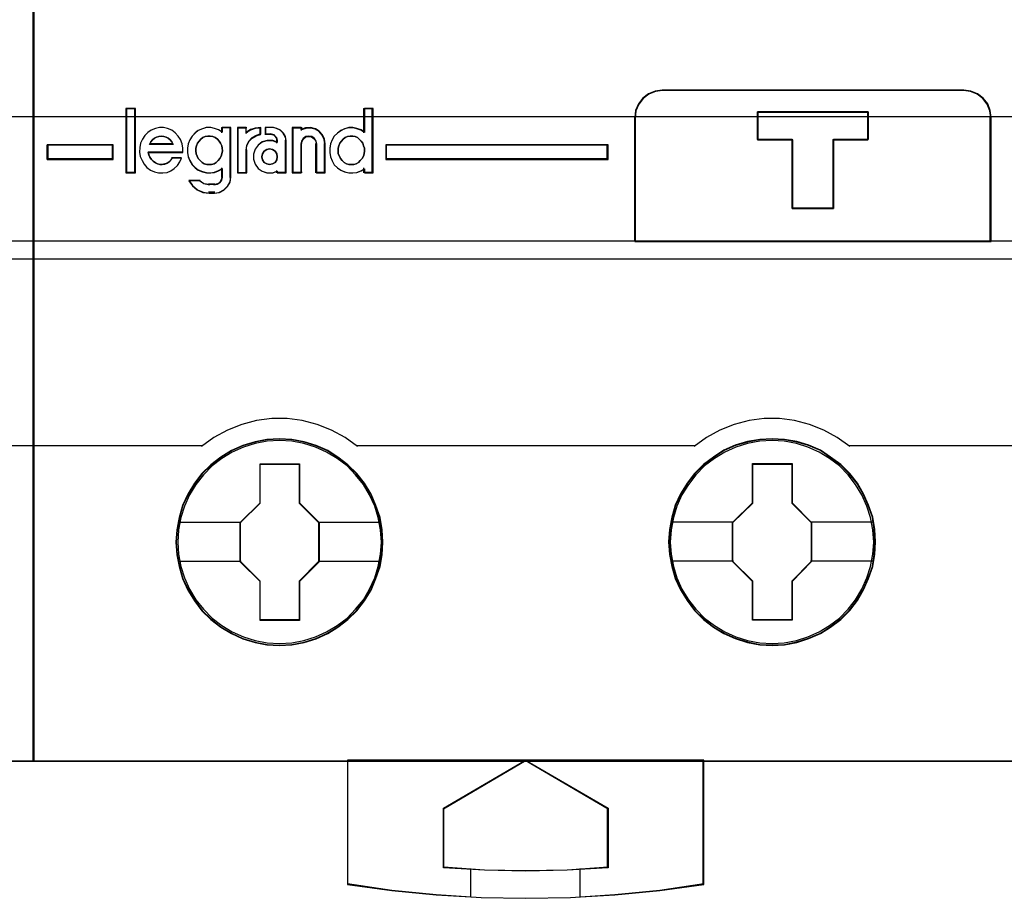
# Model space of a CAD drawing. Extents: x -635870 to -372006, y -44437 to 104716.
# Tile 15 of 246: x -618318 to -617958, y -35350 to -35029. Entities that reach past the tile are written whole.
import ezdxf

# ---------------------------------------------------------------- set-up
doc = ezdxf.new("R2010")
doc.units = 0
doc.header["$MEASUREMENT"] = 0
doc.layers.get('0').update_dxf_attribs({"color": 252})
for name, color, linetype in [('30', 7, 'Continuous'), ('45', 8, 'Continuous'), ('50', 7, 'Continuous')]:
    doc.layers.add(name, color=color, linetype=linetype)

# ---------------------------------------------------------------- blocks, each defined once
blk = doc.blocks.new('*U1026')
at = {"layer": '50', "color": 7}
blk.add_lwpolyline([(61.983887, -487.347089), (386.017439, -487.347089), (386.017439, -533.64975), (61.983887, -533.64975), (61.983887, -487.347089)], dxfattribs=at)
blk = doc.blocks.new('*U1027')
at = {"layer": '30', "color": 7}
blk.add_lwpolyline([(51.981526, -492.476529), (396.088727, -492.476529), (396.088727, -528.454107), (51.981526, -528.454107), (51.981526, -492.476529)], close=True, dxfattribs=at)
blk.add_lwpolyline([(51.981526, -492.476529), (396.088727, -492.476529), (396.088727, -528.454107), (51.981526, -528.454107), (51.981526, -492.476529)], dxfattribs=at)
blk = doc.blocks.new('*U1030')
at = {"layer": '45', "color": 7}
blk.add_lwpolyline([(179.027152, -468.992858), (142.975706, -468.992858), (142.975706, -551.996037), (179.027152, -551.996037), (179.027152, -468.992858)], close=True, dxfattribs=at)
at = {"layer": '45', "color": 139}
blk.add_lwpolyline([(179.027152, -468.992858), (142.975706, -468.992858), (142.975706, -551.996037), (179.027152, -551.996037), (179.027152, -468.992858)], close=True, dxfattribs=at)
at = {"layer": '45', "color": 59}
blk.add_lwpolyline([(179.011246, -469.008747), (142.991612, -469.008747), (142.991612, -551.977501), (179.011246, -551.977501), (179.011246, -469.008747)], close=True, dxfattribs=at)
at = {"layer": '45', "color": 139}
for points in [[(142.975706, -532.974475), (179.027152, -532.974475)], [(172.810472, -540.463404), (179.027152, -540.463404)]]:
    blk.add_lwpolyline(points, dxfattribs=at)
blk = doc.blocks.new('*U1031')
at = {"layer": '45', "color": 7}
for points in [[(215.025578, -468.992858), (178.974132, -468.992858), (178.974132, -551.996037), (215.025578, -551.996037), (215.025578, -468.992858)], [(213.018658, -527.474297), (201.985215, -527.474297), (201.725669, -527.507504), (201.488213, -527.607127), (201.278367, -527.767631), (201.123745, -527.977946), (201.007778, -528.215934), (200.985689, -528.47606), (200.985689, -533.008901), (214.018184, -533.008901), (214.018184, -528.47606), (213.985051, -528.215934), (213.891173, -527.977946), (213.725506, -527.767631), (213.521182, -527.607127), (213.278204, -527.507504), (213.018658, -527.474297)], [(209.524677, -528.271386), (209.524677, -529.282291), (208.257766, -529.282291), (208.257766, -531.803999), (206.746362, -531.803999), (206.746362, -529.282291), (205.473894, -529.282291), (205.473894, -528.271386), (209.524677, -528.271386)], [(208.257766, -531.803999), (208.257766, -529.282291), (209.524677, -529.282291), (209.524677, -528.271386), (205.473894, -528.271386), (205.473894, -529.282291), (206.746362, -529.282291), (206.746362, -531.803999), (208.257766, -531.803999)], [(208.251809, -531.78811), (208.251809, -529.289086), (209.508771, -529.289086), (209.508771, -528.287274), (205.4898, -528.287274), (205.4898, -529.289086), (206.752275, -529.289086), (206.752275, -531.78811), (208.251809, -531.78811)], [(181.914131, -530.005915), (181.914131, -529.470991), (179.504339, -529.470991), (179.504339, -530.005915), (181.914131, -530.005915)], [(191.879378, -529.470991), (191.879378, -530.005915), (200.012758, -530.005915), (200.012758, -529.470991), (191.879378, -529.470991)], [(191.773336, -543.990608), (191.745662, -543.537569), (191.67371, -543.08453), (191.518736, -542.648066), (191.347158, -542.233702), (191.109162, -541.835912), (190.826887, -541.487846), (190.500335, -541.161879), (190.135038, -540.885636), (189.764207, -540.637017), (189.332494, -540.454697), (188.90078, -540.3221), (188.446927, -540.239227), (187.998609, -540.217128), (187.539222, -540.239227), (187.101973, -540.3221), (186.653655, -540.454697), (186.238546, -540.637017), (185.845576, -540.885636), (185.485815, -541.161879), (185.153727, -541.487846), (184.893592, -541.835912), (184.650061, -542.233702), (184.445274, -542.648066), (184.329043, -543.08453), (184.240487, -543.537569), (184.207278, -543.990608), (184.240487, -544.449171), (184.329043, -544.885635), (184.445274, -545.322099), (184.650061, -545.741988), (184.893592, -546.134253), (185.153727, -546.498894), (185.485815, -546.819336), (185.845576, -547.101104), (186.238546, -547.333148), (186.653655, -547.520993), (187.101973, -547.659115), (187.539222, -547.747513), (187.998609, -547.769612), (188.446927, -547.747513), (188.90078, -547.659115), (189.332494, -547.520993), (189.764207, -547.333148), (190.135038, -547.101104), (190.500335, -546.819336), (190.826887, -546.498894), (191.109162, -546.134253), (191.347158, -545.741988), (191.518736, -545.322099), (191.67371, -544.885635), (191.745662, -544.449171), (191.773336, -543.990608)], [(191.773336, -543.990608), (191.745662, -543.537569), (191.67371, -543.08453), (191.518736, -542.648066), (191.347158, -542.233702), (191.109162, -541.835912), (190.826887, -541.487846), (190.500335, -541.161879), (190.135038, -540.885636), (189.764207, -540.637017), (189.332494, -540.454697), (188.90078, -540.3221), (188.446927, -540.239227), (187.998609, -540.217128), (187.539222, -540.239227), (187.101973, -540.3221), (186.653655, -540.454697), (186.238546, -540.637017), (185.845576, -540.885636), (185.485815, -541.161879), (185.153727, -541.487846), (184.893592, -541.835912), (184.650061, -542.233702), (184.445274, -542.648066), (184.329043, -543.08453), (184.240487, -543.537569), (184.207278, -543.990608), (184.240487, -544.449171), (184.329043, -544.885635), (184.445274, -545.322099), (184.650061, -545.741988), (184.893592, -546.134253), (185.153727, -546.498894), (185.485815, -546.819336), (185.845576, -547.101104), (186.238546, -547.333148), (186.653655, -547.520993), (187.101973, -547.659115), (187.539222, -547.747513), (187.998609, -547.769612), (188.446927, -547.747513), (188.90078, -547.659115), (189.332494, -547.520993), (189.764207, -547.333148), (190.135038, -547.101104), (190.500335, -546.819336), (190.826887, -546.498894), (191.109162, -546.134253), (191.347158, -545.741988), (191.518736, -545.322099), (191.67371, -544.885635), (191.745662, -544.449171), (191.773336, -543.990608)], [(191.754779, -543.990619), (191.727231, -543.539487), (191.655607, -543.088354), (191.501338, -542.653727), (191.330542, -542.241106), (191.09363, -541.84499), (190.812641, -541.498388), (190.487576, -541.173793), (190.123944, -540.898712), (189.754802, -540.651139), (189.325055, -540.469586), (188.895307, -540.337547), (188.443522, -540.255023), (187.997246, -540.233017), (187.539951, -540.255023), (187.104694, -540.337547), (186.658418, -540.469586), (186.2452, -540.651139), (185.85402, -540.898712), (185.495897, -541.173793), (185.165322, -541.498388), (184.906372, -541.84499), (184.66395, -542.241106), (184.460096, -542.653727), (184.344395, -543.088354), (184.256242, -543.539487), (184.223184, -543.990619), (184.256242, -544.447253), (184.344395, -544.881881), (184.460096, -545.316508), (184.66395, -545.734631), (184.906372, -546.125246), (185.165322, -546.488352), (185.495897, -546.807446), (185.85402, -547.088028), (186.2452, -547.319096), (186.658418, -547.506151), (187.104694, -547.643691), (187.539951, -547.731717), (187.997246, -547.753723), (188.443522, -547.731717), (188.895307, -547.643691), (189.325055, -547.506151), (189.754802, -547.319096), (190.123944, -547.088028), (190.487576, -546.807446), (190.812641, -546.488352), (191.09363, -546.125246), (191.330542, -545.734631), (191.501338, -545.316508), (191.655607, -544.881881), (191.727231, -544.447253), (191.754779, -543.990619)], [(209.784479, -543.985311), (209.762339, -543.532273), (209.690385, -543.079234), (209.535406, -542.64277), (209.352752, -542.228406), (209.125819, -541.830616), (208.843536, -541.482549), (208.516973, -541.156583), (208.146131, -540.88034), (207.780823, -540.631721), (207.349096, -540.449401), (206.917369, -540.316804), (206.463503, -540.233931), (206.004101, -540.211832), (205.555769, -540.233931), (205.107437, -540.316804), (204.659105, -540.449401), (204.243983, -540.631721), (203.862071, -540.88034), (203.502299, -541.156583), (203.170201, -541.482549), (202.898988, -541.830616), (202.65545, -542.228406), (202.461726, -542.64277), (202.345492, -543.079234), (202.256932, -543.532273), (202.223723, -543.985311), (202.256932, -544.43835), (202.345492, -544.880339), (202.461726, -545.316803), (202.65545, -545.736692), (202.898988, -546.128957), (203.170201, -546.493598), (203.502299, -546.81404), (203.862071, -547.095808), (204.243983, -547.327852), (204.659105, -547.515697), (205.107437, -547.653819), (205.555769, -547.742216), (206.004101, -547.764316), (206.463503, -547.742216), (206.917369, -547.653819), (207.349096, -547.515697), (207.780823, -547.327852), (208.146131, -547.095808), (208.516973, -546.81404), (208.843536, -546.493598), (209.125819, -546.128957), (209.352752, -545.736692), (209.535406, -545.316803), (209.690385, -544.880339), (209.762339, -544.43835), (209.784479, -543.985311)], [(209.784479, -543.985311), (209.762339, -543.532273), (209.690385, -543.079234), (209.535406, -542.64277), (209.352752, -542.228406), (209.125819, -541.830616), (208.843536, -541.482549), (208.516973, -541.156583), (208.146131, -540.88034), (207.780823, -540.631721), (207.349096, -540.449401), (206.917369, -540.316804), (206.463503, -540.233931), (206.004101, -540.211832), (205.555769, -540.233931), (205.107437, -540.316804), (204.659105, -540.449401), (204.243983, -540.631721), (203.862071, -540.88034), (203.502299, -541.156583), (203.170201, -541.482549), (202.898988, -541.830616), (202.65545, -542.228406), (202.461726, -542.64277), (202.345492, -543.079234), (202.256932, -543.532273), (202.223723, -543.985311), (202.256932, -544.43835), (202.345492, -544.880339), (202.461726, -545.316803), (202.65545, -545.736692), (202.898988, -546.128957), (203.170201, -546.493598), (203.502299, -546.81404), (203.862071, -547.095808), (204.243983, -547.327852), (204.659105, -547.515697), (205.107437, -547.653819), (205.555769, -547.742216), (206.004101, -547.764316), (206.463503, -547.742216), (206.917369, -547.653819), (207.349096, -547.515697), (207.780823, -547.327852), (208.146131, -547.095808), (208.516973, -546.81404), (208.843536, -546.493598), (209.125819, -546.128957), (209.352752, -545.736692), (209.535406, -545.316803), (209.690385, -544.880339), (209.762339, -544.43835), (209.784479, -543.985311)], [(209.765922, -543.985323), (209.743883, -543.534191), (209.672256, -543.083058), (209.517984, -542.648431), (209.336163, -542.23581), (209.110264, -541.839693), (208.829267, -541.493092), (208.504193, -541.168496), (208.135041, -540.893416), (207.771399, -540.645843), (207.34164, -540.46429), (206.911881, -540.332251), (206.460083, -540.249727), (206.002775, -540.22772), (205.556487, -540.249727), (205.110199, -540.332251), (204.663911, -540.46429), (204.250681, -540.645843), (203.870509, -540.893416), (203.512377, -541.168496), (203.181793, -541.493092), (202.911816, -541.839693), (202.669388, -542.23581), (202.476547, -542.648431), (202.360843, -543.083058), (202.272687, -543.534191), (202.239629, -543.985323), (202.272687, -544.436455), (202.360843, -544.876584), (202.476547, -545.311212), (202.669388, -545.729335), (202.911816, -546.119949), (203.181793, -546.483056), (203.512377, -546.802149), (203.870509, -547.082732), (204.250681, -547.3138), (204.663911, -547.500854), (205.110199, -547.638395), (205.556487, -547.726421), (206.002775, -547.748427), (206.460083, -547.726421), (206.911881, -547.638395), (207.34164, -547.500854), (207.771399, -547.3138), (208.135041, -547.082732), (208.504193, -546.802149), (208.829267, -546.483056), (209.110264, -546.119949), (209.336163, -545.729335), (209.517984, -545.311212), (209.672256, -544.876584), (209.743883, -544.436455), (209.765922, -543.985323)], [(187.28422, -541.125439), (188.729035, -541.125439), (188.729035, -542.558802), (189.443075, -543.272716), (189.443075, -544.706079), (188.729035, -545.431062), (188.729035, -546.853357), (187.28422, -546.853357), (187.28422, -545.431062), (186.553445, -544.706079), (186.553445, -543.272716), (187.28422, -542.558802), (187.28422, -541.125439)], [(187.28422, -541.125439), (188.729035, -541.125439), (188.729035, -541.125439), (188.729035, -542.558802), (188.729035, -542.558802), (189.443075, -543.272716), (189.443075, -543.272716), (189.443075, -544.706079), (189.443075, -544.706079), (188.729035, -545.431062), (188.729035, -545.431062), (188.729035, -546.853357), (188.729035, -546.853357), (187.28422, -546.853357), (187.28422, -546.853357), (187.28422, -545.431062), (187.28422, -545.431062), (186.553445, -544.706079), (186.553445, -544.706079), (186.553445, -543.272716), (186.553445, -543.272716), (187.28422, -542.558802), (187.28422, -542.558802), (187.28422, -541.125439), (187.28422, -541.125439)], [(187.292081, -541.141327), (188.72099, -541.141327), (188.72099, -542.566076), (189.427169, -543.2757), (189.427169, -544.700448), (188.72099, -545.421074), (188.72099, -546.83482), (187.292081, -546.83482), (187.292081, -545.421074), (186.569352, -544.700448), (186.569352, -543.2757), (187.292081, -542.566076), (187.292081, -541.141327)], [(205.295639, -541.120142), (206.734876, -541.120142), (206.734876, -542.553505), (207.448916, -543.26742), (207.448916, -544.700783), (206.734876, -545.425766), (206.734876, -546.848061), (205.295639, -546.848061), (205.295639, -545.425766), (204.559286, -544.700783), (204.559286, -543.26742), (205.295639, -542.553505), (205.295639, -541.120142)], [(205.295639, -541.120142), (206.734876, -541.120142), (206.734876, -541.120142), (206.734876, -542.553505), (206.734876, -542.553505), (207.448916, -543.26742), (207.448916, -543.26742), (207.448916, -544.700783), (207.448916, -544.700783), (206.734876, -545.425766), (206.734876, -545.425766), (206.734876, -546.848061), (206.734876, -546.848061), (205.295639, -546.848061), (205.295639, -546.848061), (205.295639, -545.425766), (205.295639, -545.425766), (204.559286, -544.700783), (204.559286, -544.700783), (204.559286, -543.26742), (204.559286, -543.26742), (205.295639, -542.553505), (205.295639, -542.553505), (205.295639, -541.120142), (205.295639, -541.120142)], [(205.302763, -541.136031), (206.724835, -541.136031), (206.724835, -542.56078), (207.430359, -543.270403), (207.430359, -544.695152), (206.724835, -545.415777), (206.724835, -546.829524), (205.302763, -546.829524), (205.302763, -545.415777), (204.575192, -544.695152), (204.575192, -543.270403), (205.302763, -542.56078), (205.302763, -541.136031)], [(203.514777, -551.958964), (196.993117, -551.958964), (190.476979, -551.958964), (190.476979, -556.50213), (192.106014, -556.723748), (193.729526, -556.878881), (194.994099, -556.956447), (195.364083, -556.978609), (196.993117, -557.006311), (198.638718, -556.978609), (199.00318, -556.956447), (200.262231, -556.878881), (201.896787, -556.723748), (203.514777, -556.50213), (203.514777, -551.958964)], [(196.992869, -551.958964), (200.012758, -553.713048), (200.012758, -555.894552), (198.511125, -555.972265), (196.992869, -556.000019), (195.491236, -555.972265), (193.989603, -555.894552), (193.989603, -553.713048), (196.992869, -551.958964)]]:
    blk.add_lwpolyline(points, close=True, dxfattribs=at)
at = {"layer": '45', "color": 139}
for points in [[(215.025578, -468.992858), (178.974132, -468.992858), (178.974132, -551.996037), (215.025578, -551.996037), (215.025578, -468.992858)], [(182.712093, -528.160164), (182.401922, -528.160164), (182.401922, -530.485227), (182.712093, -530.485227), (182.712093, -528.160164)], [(185.421249, -530.193932), (185.512608, -530.188231), (185.603966, -530.165425), (185.678195, -530.114112), (185.752424, -530.045695), (185.815234, -529.971576), (185.866623, -529.891756), (185.889463, -529.794831), (185.906592, -529.692205), (185.895173, -529.59528), (185.883753, -529.504057), (185.838073, -529.412834), (185.786684, -529.333013), (185.729585, -529.258894), (185.638226, -529.207581), (185.563997, -529.167671), (185.466928, -529.150567), (185.375569, -529.150567), (185.284211, -529.167671), (185.198562, -529.207581), (185.124333, -529.258894), (185.055814, -529.333013), (184.998714, -529.412834), (184.964455, -529.504057), (184.941615, -529.59528), (184.941615, -529.692205), (184.947325, -529.794831), (184.981585, -529.891756), (185.021554, -529.971576), (185.090073, -530.045695), (185.164302, -530.114112), (185.244241, -530.165425), (185.3356, -530.188231), (185.421249, -530.193932)], [(190.625641, -530.193932), (190.71129, -530.188231), (190.802649, -530.165425), (190.888298, -530.114112), (190.951107, -530.045695), (191.013916, -529.971576), (191.065306, -529.891756), (191.088145, -529.794831), (191.105275, -529.692205), (191.105275, -529.59528), (191.071016, -529.504057), (191.048176, -529.412834), (190.985367, -529.333013), (190.911138, -529.258894), (190.842619, -529.207581), (190.76839, -529.167671), (190.677031, -529.150567), (190.574252, -529.150567), (190.482893, -529.167671), (190.397244, -529.207581), (190.323015, -529.258894), (190.265916, -529.333013), (190.203107, -529.412834), (190.163138, -529.504057), (190.146008, -529.59528), (190.140298, -529.692205), (190.146008, -529.794831), (190.185977, -529.891756), (190.231657, -529.971576), (190.288756, -530.045695), (190.357275, -530.114112), (190.448634, -530.165425), (190.534283, -530.188231), (190.625641, -530.193932)], [(187.916078, -529.90661), (187.89845, -529.801063), (187.83969, -529.707243), (187.745674, -529.636878), (187.63403, -529.619287), (187.528262, -529.636878), (187.434245, -529.707243), (187.369609, -529.801063), (187.346105, -529.90661), (187.369609, -530.018021), (187.434245, -530.11184), (187.528262, -530.170478), (187.63403, -530.193932), (187.745674, -530.170478), (187.83969, -530.11184), (187.89845, -530.018021), (187.916078, -529.90661)], [(191.722967, -543.99095), (191.68976, -543.537914), (191.601208, -543.095928), (191.479449, -542.670516), (191.291277, -542.261678), (191.064363, -541.880465), (190.77657, -541.526875), (190.466639, -541.206435), (190.106898, -540.930194), (189.719484, -540.698151), (189.315467, -540.515831), (188.883777, -540.383235), (188.446553, -540.300363), (187.99826, -540.272739), (187.549967, -540.300363), (187.107209, -540.383235), (186.675519, -540.515831), (186.271502, -540.698151), (185.884088, -540.930194), (185.529881, -541.206435), (185.21995, -541.526875), (184.943226, -541.880465), (184.705243, -542.261678), (184.517071, -542.670516), (184.384243, -543.095928), (184.306761, -543.537914), (184.273554, -543.99095), (184.306761, -544.432937), (184.384243, -544.874923), (184.517071, -545.300336), (184.705243, -545.714698), (184.943226, -546.095911), (185.21995, -546.443976), (185.529881, -546.764416), (185.884088, -547.040658), (186.271502, -547.2727), (186.675519, -547.45502), (187.107209, -547.587616), (187.549967, -547.670488), (187.99826, -547.698112), (188.446553, -547.670488), (188.883777, -547.587616), (189.315467, -547.45502), (189.719484, -547.2727), (190.106898, -547.040658), (190.466639, -546.764416), (190.77657, -546.443976), (191.064363, -546.095911), (191.291277, -545.714698), (191.479449, -545.300336), (191.601208, -544.874923), (191.68976, -544.432937), (191.722967, -543.99095)], [(209.723505, -543.99095), (209.695832, -543.537914), (209.607277, -543.095928), (209.474446, -542.670516), (209.291802, -542.261678), (209.059347, -541.880465), (208.782614, -541.526875), (208.467139, -541.206435), (208.107386, -540.930194), (207.725495, -540.698151), (207.31593, -540.515831), (206.895297, -540.383235), (206.452524, -540.300363), (206.004217, -540.272739), (205.55591, -540.300363), (205.107603, -540.383235), (204.686969, -540.515831), (204.277405, -540.698151), (203.895514, -540.930194), (203.541296, -541.206435), (203.214751, -541.526875), (202.949088, -541.880465), (202.711097, -542.261678), (202.522919, -542.670516), (202.401157, -543.095928), (202.312602, -543.537914), (202.279394, -543.99095), (202.312602, -544.432937), (202.401157, -544.874923), (202.522919, -545.300336), (202.711097, -545.714698), (202.949088, -546.095911), (203.214751, -546.443976), (203.541296, -546.764416), (203.895514, -547.040658), (204.277405, -547.2727), (204.686969, -547.45502), (205.107603, -547.587616), (205.55591, -547.670488), (206.004217, -547.698112), (206.452524, -547.670488), (206.895297, -547.587616), (207.31593, -547.45502), (207.725495, -547.2727), (208.107386, -547.040658), (208.467139, -546.764416), (208.782614, -546.443976), (209.059347, -546.095911), (209.291802, -545.714698), (209.474446, -545.300336), (209.607277, -544.874923), (209.695832, -544.432937), (209.723505, -543.99095)]]:
    blk.add_lwpolyline(points, close=True, dxfattribs=at)
at = {"layer": '45', "color": 59}
for points in [[(215.009672, -469.008747), (178.992689, -469.008747), (178.992689, -551.977501), (215.009672, -551.977501), (215.009672, -469.008747)], [(213.018658, -527.474297), (201.985215, -527.474297), (201.725669, -527.507504), (201.488213, -527.607127), (201.278367, -527.767631), (201.123745, -527.977946), (201.007778, -528.215934), (200.985689, -528.47606), (200.985689, -533.008901), (214.018184, -533.008901), (214.018184, -528.47606), (213.985051, -528.215934), (213.891173, -527.977946), (213.725506, -527.767631), (213.521182, -527.607127), (213.278204, -527.507504), (213.018658, -527.474297)], [(213.005192, -527.490185), (201.998681, -527.490185), (201.739769, -527.523202), (201.502892, -527.622253), (201.293559, -527.781835), (201.139314, -527.990943), (201.02363, -528.227564), (201.001595, -528.486197), (201.001595, -532.993012), (214.002278, -532.993012), (214.002278, -528.486197), (213.969226, -528.227564), (213.875577, -527.990943), (213.710314, -527.781835), (213.506489, -527.622253), (213.264104, -527.523202), (213.005192, -527.490185)], [(182.728, -528.144275), (182.383365, -528.144275), (182.383365, -530.501116), (182.728, -530.501116), (182.728, -528.144275)], [(189.866247, -529.914698), (189.922581, -530.059907), (189.995816, -530.19953), (190.114119, -530.311229), (190.238055, -530.400588), (190.378891, -530.462022), (190.525361, -530.495531), (190.677464, -530.501116), (190.823934, -530.478777), (190.976037, -530.422927), (191.099973, -530.344738), (191.099973, -530.501116), (191.415446, -530.501116), (191.415446, -528.144275), (191.099973, -528.144275), (191.099973, -529.015524), (190.976037, -528.937335), (190.823934, -528.881486), (190.677464, -528.853561), (190.525361, -528.853561), (190.378891, -528.892656), (190.238055, -528.959675), (190.114119, -529.049034), (189.995816, -529.160733), (189.922581, -529.294771), (189.866247, -529.439979), (189.83808, -529.601942), (189.83808, -529.75832), (189.866247, -529.914698)], [(209.524677, -528.271386), (209.524677, -529.282291), (208.257766, -529.282291), (208.257766, -531.803999), (206.746362, -531.803999), (206.746362, -529.282291), (205.473894, -529.282291), (205.473894, -528.271386), (209.524677, -528.271386)], [(208.257766, -531.803999), (208.257766, -529.282291), (209.524677, -529.282291), (209.524677, -528.271386), (205.473894, -528.271386), (205.473894, -529.282291), (206.746362, -529.282291), (206.746362, -531.803999), (208.257766, -531.803999)], [(208.251809, -531.78811), (208.251809, -529.289086), (209.508771, -529.289086), (209.508771, -528.287274), (205.4898, -528.287274), (205.4898, -529.289086), (206.752275, -529.289086), (206.752275, -531.78811), (208.251809, -531.78811)], [(183.533547, -530.16395), (183.460204, -530.130234), (183.381221, -530.074039), (183.319162, -530.012225), (183.257103, -529.927934), (183.223253, -529.849262), (183.200686, -529.753731), (184.464428, -529.753731), (184.464428, -529.590768), (184.43622, -529.433424), (184.374161, -529.281699), (184.289536, -529.152452), (184.182343, -529.028824), (184.058226, -528.938913), (183.905899, -528.8771), (183.759215, -528.843383), (183.606889, -528.843383), (183.460204, -528.8771), (183.307878, -528.933294), (183.183761, -529.023205), (183.076568, -529.135594), (182.986301, -529.264841), (182.918601, -529.416565), (182.88475, -529.57391), (182.879109, -529.736873), (182.907317, -529.894217), (182.969376, -530.040323), (183.04836, -530.180808), (183.149911, -530.298817), (183.274028, -530.399966), (183.426354, -530.46178), (183.567397, -530.495497), (183.725365, -530.501116), (183.883333, -530.478639), (184.024375, -530.422444), (184.148493, -530.332533), (184.27261, -530.231383), (184.357236, -530.096517), (184.419295, -529.956031), (184.080792, -529.956031), (184.024375, -530.023464), (183.956675, -530.090898), (183.883333, -530.141472), (183.798707, -530.16957), (183.70844, -530.186428), (183.618172, -530.186428), (183.533547, -530.16395)], [(184.054843, -529.368092), (184.106539, -529.455102), (183.244952, -529.455102), (183.296647, -529.368092), (183.354086, -529.293512), (183.423013, -529.231362), (183.497684, -529.187857), (183.583842, -529.162997), (183.675745, -529.150567), (183.761904, -529.162997), (183.853806, -529.187857), (183.928477, -529.231362), (183.997404, -529.293512), (184.054843, -529.368092)], [(184.106539, -529.455102), (183.244952, -529.455102), (183.296647, -529.368092), (183.354086, -529.293512), (183.423013, -529.231362), (183.497684, -529.187857), (183.583842, -529.162997), (183.675745, -529.150567), (183.761904, -529.162997), (183.853806, -529.187857), (183.928477, -529.231362), (183.997404, -529.293512), (184.054843, -529.368092), (184.106539, -529.455102)], [(184.72156, -530.048711), (184.806044, -530.188216), (184.913057, -530.299821), (185.025703, -530.389104), (185.177774, -530.450487), (185.318581, -530.483968), (185.476285, -530.489548), (185.617092, -530.467228), (185.763531, -530.411425), (185.898705, -530.333302), (185.898705, -530.651375), (185.876176, -530.757399), (185.814221, -530.846683), (185.724105, -530.902485), (185.617092, -530.924806), (185.419962, -530.924806), (185.228465, -530.891324), (185.070761, -530.79088), (184.676502, -530.79088), (184.811677, -530.975028), (184.986277, -531.120113), (185.194671, -531.209397), (185.419962, -531.237298), (185.617092, -531.237298), (185.797324, -531.214977), (185.966293, -531.125694), (186.095835, -530.997349), (186.191584, -530.835522), (186.214113, -530.651375), (186.214113, -528.843383), (185.898705, -528.843383), (185.898705, -529.005209), (185.763531, -528.927086), (185.617092, -528.871284), (185.476285, -528.843383), (185.318581, -528.843383), (185.177774, -528.882445), (185.025703, -528.949407), (184.913057, -529.038691), (184.806044, -529.150295), (184.72156, -529.284221), (184.653973, -529.429306), (184.631444, -529.591133), (184.631444, -529.747379), (184.653973, -529.903625), (184.72156, -530.048711)], [(185.729585, -529.258894), (185.786684, -529.333013), (185.838073, -529.412834), (185.883753, -529.504057), (185.895173, -529.59528), (185.906592, -529.692205), (185.889463, -529.794831), (185.866623, -529.891756), (185.815234, -529.971576), (185.752424, -530.045695), (185.678195, -530.114112), (185.603966, -530.165425), (185.512608, -530.188231), (185.421249, -530.193932), (185.3356, -530.188231), (185.244241, -530.165425), (185.164302, -530.114112), (185.090073, -530.045695), (185.021554, -529.971576), (184.981585, -529.891756), (184.947325, -529.794831), (184.941615, -529.692205), (184.941615, -529.59528), (184.964455, -529.504057), (184.998714, -529.412834), (185.055814, -529.333013), (185.124333, -529.258894), (185.198562, -529.207581), (185.284211, -529.167671), (185.375569, -529.150567), (185.466928, -529.150567), (185.563997, -529.167671), (185.638226, -529.207581), (185.729585, -529.258894)], [(185.244241, -530.165425), (185.164302, -530.114112), (185.090073, -530.045695), (185.021554, -529.971576), (184.981585, -529.891756), (184.947325, -529.794831), (184.941615, -529.692205), (184.941615, -529.59528), (184.964455, -529.504057), (184.998714, -529.412834), (185.055814, -529.333013), (185.124333, -529.258894), (185.198562, -529.207581), (185.284211, -529.167671), (185.375569, -529.150567), (185.466928, -529.150567), (185.563997, -529.167671), (185.638226, -529.207581), (185.729585, -529.258894), (185.786684, -529.333013), (185.838073, -529.412834), (185.883753, -529.504057), (185.895173, -529.59528), (185.906592, -529.692205), (185.889463, -529.794831), (185.866623, -529.891756), (185.815234, -529.971576), (185.752424, -530.045695), (185.678195, -530.114112), (185.603966, -530.165425), (185.512608, -530.188231), (185.421249, -530.193932), (185.3356, -530.188231), (185.244241, -530.165425)], [(186.455357, -528.843383), (186.455357, -530.501116), (186.777016, -530.501116), (186.777016, -529.66944), (186.799992, -529.500857), (186.880406, -529.343513), (186.995285, -529.214266), (187.15037, -529.129974), (187.316944, -529.079399), (187.316944, -528.843383), (187.115907, -528.860241), (186.937846, -528.916436), (186.777016, -529.023205), (186.777016, -528.843383), (186.455357, -528.843383)], [(186.471263, -528.859272), (186.471263, -530.485227), (186.781046, -530.485227), (186.781046, -529.669494), (186.803173, -529.504142), (186.880619, -529.349814), (186.991255, -529.223045), (187.140615, -529.140369), (187.301038, -529.090764), (187.301038, -528.859272), (187.107424, -528.875807), (186.935937, -528.930924), (186.781046, -529.035647), (186.781046, -528.859272), (186.471263, -528.859272)], [(187.106356, -529.635723), (187.043887, -529.815545), (187.043887, -530.000987), (187.106356, -530.180808), (187.214257, -530.332533), (187.361911, -530.439302), (187.53796, -530.495497), (187.742404, -530.495497), (187.907095, -530.439302), (187.907095, -530.501116), (188.242156, -530.501116), (188.242156, -529.315416), (188.21944, -529.16931), (188.139934, -529.040063), (188.032033, -528.933294), (187.901416, -528.87148), (187.759441, -528.843383), (187.48117, -528.843383), (187.48117, -529.079399), (187.674256, -529.079399), (187.799194, -529.113116), (187.884379, -529.203027), (187.907095, -529.315416), (187.907095, -529.388468), (187.742404, -529.321035), (187.53796, -529.321035), (187.361911, -529.377229), (187.214257, -529.489618), (187.106356, -529.635723)], [(188.464843, -528.843383), (188.464843, -530.501116), (188.794121, -530.501116), (188.794121, -529.433424), (188.81683, -529.332274), (188.867925, -529.242363), (188.958761, -529.17493), (189.066628, -529.158071), (189.168818, -529.17493), (189.271008, -529.242363), (189.32778, -529.332274), (189.344812, -529.433424), (189.344812, -530.501116), (189.668413, -530.501116), (189.668413, -529.433424), (189.645704, -529.264841), (189.571901, -529.101877), (189.452679, -528.97263), (189.310748, -528.882719), (189.134755, -528.843383), (188.958761, -528.854622), (188.794121, -528.910816), (188.794121, -528.843383), (188.464843, -528.843383)], [(188.480749, -528.859272), (188.480749, -530.485227), (188.801324, -530.485227), (188.801324, -529.438002), (188.823433, -529.338791), (188.873177, -529.250604), (188.961612, -529.184463), (189.066628, -529.167928), (189.166117, -529.184463), (189.265606, -529.250604), (189.320877, -529.338791), (189.337459, -529.438002), (189.337459, -530.485227), (189.652507, -530.485227), (189.652507, -529.438002), (189.630398, -529.27265), (189.558545, -529.112811), (189.442475, -528.986041), (189.304296, -528.897854), (189.132954, -528.859272), (188.961612, -528.870295), (188.801324, -528.925412), (188.801324, -528.859272), (188.480749, -528.859272)], [(190.842619, -529.207581), (190.911138, -529.258894), (190.985367, -529.333013), (191.048176, -529.412834), (191.071016, -529.504057), (191.105275, -529.59528), (191.105275, -529.692205), (191.088145, -529.794831), (191.065306, -529.891756), (191.013916, -529.971576), (190.951107, -530.045695), (190.888298, -530.114112), (190.802649, -530.165425), (190.71129, -530.188231), (190.625641, -530.193932), (190.534283, -530.188231), (190.448634, -530.165425), (190.357275, -530.114112), (190.288756, -530.045695), (190.231657, -529.971576), (190.185977, -529.891756), (190.146008, -529.794831), (190.140298, -529.692205), (190.146008, -529.59528), (190.163138, -529.504057), (190.203107, -529.412834), (190.265916, -529.333013), (190.323015, -529.258894), (190.397244, -529.207581), (190.482893, -529.167671), (190.574252, -529.150567), (190.677031, -529.150567), (190.76839, -529.167671), (190.842619, -529.207581)], [(190.185977, -529.891756), (190.146008, -529.794831), (190.140298, -529.692205), (190.146008, -529.59528), (190.163138, -529.504057), (190.203107, -529.412834), (190.265916, -529.333013), (190.323015, -529.258894), (190.397244, -529.207581), (190.482893, -529.167671), (190.574252, -529.150567), (190.677031, -529.150567), (190.76839, -529.167671), (190.842619, -529.207581), (190.911138, -529.258894), (190.985367, -529.333013), (191.048176, -529.412834), (191.071016, -529.504057), (191.105275, -529.59528), (191.105275, -529.692205), (191.088145, -529.794831), (191.065306, -529.891756), (191.013916, -529.971576), (190.951107, -530.045695), (190.888298, -530.114112), (190.802649, -530.165425), (190.71129, -530.188231), (190.625641, -530.193932), (190.534283, -530.188231), (190.448634, -530.165425), (190.357275, -530.114112), (190.288756, -530.045695), (190.231657, -529.971576), (190.185977, -529.891756)], [(181.895574, -529.990026), (181.895574, -529.48688), (179.520245, -529.48688), (179.520245, -529.990026), (181.895574, -529.990026)], [(187.89845, -529.801063), (187.916078, -529.90661), (187.89845, -530.018021), (187.83969, -530.11184), (187.745674, -530.170478), (187.63403, -530.193932), (187.528262, -530.170478), (187.434245, -530.11184), (187.369609, -530.018021), (187.346105, -529.90661), (187.369609, -529.801063), (187.434245, -529.707243), (187.528262, -529.636878), (187.63403, -529.619287), (187.745674, -529.636878), (187.83969, -529.707243), (187.89845, -529.801063)], [(187.369609, -529.801063), (187.434245, -529.707243), (187.528262, -529.636878), (187.63403, -529.619287), (187.745674, -529.636878), (187.83969, -529.707243), (187.89845, -529.801063), (187.916078, -529.90661), (187.89845, -530.018021), (187.83969, -530.11184), (187.745674, -530.170478), (187.63403, -530.193932), (187.528262, -530.170478), (187.434245, -530.11184), (187.369609, -530.018021), (187.346105, -529.90661), (187.369609, -529.801063)], [(203.514777, -551.958964), (196.993117, -551.958964), (190.476979, -551.958964), (190.476979, -556.50213), (192.106014, -556.723748), (193.729526, -556.878881), (194.994099, -556.956447), (195.364083, -556.978609), (196.993117, -557.006311), (198.638718, -556.978609), (199.00318, -556.956447), (200.262231, -556.878881), (201.896787, -556.723748), (203.514777, -556.50213), (203.514777, -551.958964)], [(196.992869, -551.958964), (200.012758, -553.713048), (200.012758, -555.894552), (198.511125, -555.972265), (196.992869, -556.000019), (195.491236, -555.972265), (193.989603, -555.894552), (193.989603, -553.713048), (196.992869, -551.958964)]]:
    blk.add_lwpolyline(points, close=True, dxfattribs=at)
at = {"layer": '45', "color": 139}
for points in [[(202.016942, -527.474297), (201.749158, -527.508444), (201.504164, -527.610888), (201.287658, -527.775935), (201.128127, -527.992205), (201.008479, -528.236931), (200.985689, -528.504422)], [(201.982478, -527.474297), (213.021395, -527.474297)], [(214.018184, -528.504422), (213.983999, -528.236931), (213.887141, -527.992205), (213.716215, -527.775935), (213.505407, -527.610888), (213.254715, -527.508444), (212.986931, -527.474297)], [(182.383365, -528.144275), (182.383365, -530.501116)], [(182.383365, -528.144275), (182.728, -528.144275)], [(182.693536, -528.144275), (182.693536, -530.501116)], [(191.070812, -528.144275), (191.070812, -529.036697)], [(191.070812, -528.144275), (191.415446, -528.144275)], [(191.378332, -528.144275), (191.378332, -530.501116)], [(200.985689, -533.008901), (200.985689, -528.469996)], [(205.473894, -528.271386), (209.524677, -528.271386)], [(205.473894, -528.271386), (205.473894, -529.306807)], [(209.490214, -528.271386), (209.490214, -529.306807)], [(213.983721, -533.008901), (213.983721, -528.469996)], [(184.464428, -529.753731), (184.464428, -529.590768), (184.43622, -529.433424), (184.374161, -529.281699), (184.289536, -529.152452), (184.182343, -529.028824), (184.058226, -528.938913), (183.905899, -528.8771), (183.759215, -528.843383), (183.606889, -528.843383), (183.460204, -528.8771), (183.307878, -528.933294), (183.183761, -529.023205), (183.076568, -529.135594), (182.986301, -529.264841), (182.918601, -529.416565), (182.88475, -529.57391), (182.879109, -529.736873), (182.907317, -529.894217), (182.969376, -530.040323), (183.04836, -530.180808), (183.149911, -530.298817), (183.274028, -530.399966), (183.426354, -530.46178), (183.567397, -530.495497), (183.725365, -530.501116), (183.883333, -530.478639), (184.024375, -530.422444), (184.148493, -530.332533), (184.27261, -530.231383), (184.357236, -530.096517), (184.419295, -529.956031)], [(184.106539, -529.455102), (184.054843, -529.368092), (183.997404, -529.293512), (183.928477, -529.231362), (183.853806, -529.187857), (183.761904, -529.162997), (183.675745, -529.150567), (183.583842, -529.162997), (183.497684, -529.187857), (183.423013, -529.231362), (183.354086, -529.293512), (183.296647, -529.368092), (183.244952, -529.455102)], [(185.906592, -529.006347), (185.770577, -528.927675), (185.623226, -528.87148), (185.481543, -528.843383), (185.322858, -528.843383), (185.181175, -528.882719), (185.028157, -528.950152), (184.91481, -529.040063), (184.807131, -529.152452), (184.722121, -529.287318), (184.654113, -529.433424), (184.631444, -529.596387), (184.631444, -529.753731), (184.654113, -529.911076), (184.722121, -530.057181), (184.807131, -530.197667), (184.91481, -530.310055), (185.028157, -530.399966), (185.181175, -530.46178), (185.322858, -530.495497), (185.481543, -530.501116), (185.623226, -530.478639), (185.770577, -530.422444), (185.906592, -530.343772)], [(185.872129, -528.843383), (185.872129, -529.036697)], [(185.872129, -528.843383), (186.214113, -528.843383)], [(186.179649, -528.843383), (186.179649, -530.660004)], [(186.455357, -528.843383), (186.455357, -530.501116)], [(186.455357, -528.843383), (186.799992, -528.843383)], [(187.316944, -528.843383), (187.110642, -528.863244), (186.927918, -528.929447), (186.762877, -529.055234)], [(186.762877, -528.843383), (186.762877, -529.055234)], [(187.316944, -529.073771), (187.146008, -529.126431), (186.986862, -529.214198), (186.868975, -529.348774), (186.786455, -529.512605), (186.762877, -529.688138)], [(187.28248, -528.843383), (187.28248, -529.108197)], [(187.468053, -528.843383), (187.468053, -529.108197)], [(187.772922, -528.843383), (187.468053, -528.843383)], [(187.468053, -529.073771), (187.69074, -529.073771)], [(187.916078, -529.341233), (187.890732, -529.21387), (187.795682, -529.11198), (187.656277, -529.073771)], [(188.242156, -529.341233), (188.218452, -529.187136), (188.13549, -529.05082), (188.022899, -528.938212), (187.886605, -528.873017), (187.738459, -528.843383)], [(188.464843, -528.843383), (188.464843, -530.501116)], [(188.464843, -528.843383), (188.820082, -528.843383)], [(189.668413, -529.455102), (189.645484, -529.280326), (189.570962, -529.111374), (189.450581, -528.977379), (189.30727, -528.884164), (189.129564, -528.843383), (188.951859, -528.855035), (188.785618, -528.913294)], [(188.785618, -528.843383), (188.785618, -528.944012)], [(189.355591, -529.455102), (189.337963, -529.343232), (189.279203, -529.243792), (189.173435, -529.169212), (189.067667, -529.150567), (188.956022, -529.169212), (188.862006, -529.243792), (188.809122, -529.343232), (188.785618, -529.455102)], [(191.105275, -529.006347), (190.980818, -528.927675), (190.828076, -528.87148), (190.680991, -528.843383), (190.528249, -528.843383), (190.381163, -528.882719), (190.239735, -528.950152), (190.115279, -529.040063), (189.996479, -529.152452), (189.922936, -529.287318), (189.866365, -529.433424), (189.83808, -529.596387), (189.83808, -529.753731), (189.866365, -529.911076), (189.922936, -530.057181), (189.996479, -530.197667), (190.115279, -530.310055), (190.239735, -530.399966), (190.381163, -530.46178), (190.528249, -530.495497), (190.680991, -530.501116), (190.828076, -530.478639), (190.980818, -530.422444), (191.105275, -530.343772)], [(179.504339, -529.470991), (181.914131, -529.470991)], [(179.504339, -530.005915), (179.504339, -529.470991)], [(181.877017, -529.470991), (181.877017, -530.005915)], [(183.244952, -529.420677), (184.106539, -529.420677)], [(187.916078, -529.377572), (187.749673, -529.309455), (187.543102, -529.309455), (187.365221, -529.366219), (187.21603, -529.479747), (187.107006, -529.627333), (187.043887, -529.808977), (187.043887, -529.996298), (187.107006, -530.177942), (187.21603, -530.331205), (187.365221, -530.439056), (187.543102, -530.49582), (187.749673, -530.49582), (187.916078, -530.439056)], [(187.881615, -529.304159), (187.881615, -529.412732)], [(188.207692, -529.304159), (188.207692, -530.501116)], [(188.785618, -529.420677), (188.785618, -530.501116)], [(189.318476, -529.420677), (189.318476, -530.501116)], [(189.63395, -529.420677), (189.63395, -530.501116)], [(191.879378, -529.470991), (200.012758, -529.470991)], [(191.879378, -529.470991), (191.879378, -530.005915)], [(199.975644, -530.005915), (199.975644, -529.470991)], [(205.473894, -529.272381), (206.77025, -529.272381)], [(206.735787, -529.272381), (206.735787, -531.803999)], [(208.233623, -529.272381), (209.524677, -529.272381)], [(208.233623, -529.272381), (208.233623, -531.803999)], [(183.194582, -529.733157), (184.464428, -529.733157)], [(183.194582, -529.733157), (183.21749, -529.834886), (183.251851, -529.918664), (183.314847, -530.008425), (183.377843, -530.07425), (183.45802, -530.134091), (183.53247, -530.169996), (183.618374, -530.193932), (183.710005, -530.193932), (183.801635, -530.17598), (183.887539, -530.14606), (183.961989, -530.092203), (184.030712, -530.020394), (184.087981, -529.948584)], [(186.455357, -530.501116), (186.799992, -530.501116), (186.799992, -529.651065)], [(179.504339, -529.971489), (181.914131, -529.971489)], [(184.053518, -529.931767), (184.419361, -529.931767)], [(191.879378, -529.971489), (200.012758, -529.971489)], [(182.383365, -530.466691), (182.728, -530.466691)], [(185.596421, -531.237298), (185.782894, -531.213995), (185.957712, -531.12078), (186.09174, -530.986784), (186.190804, -530.817833), (186.214113, -530.625579)], [(185.596421, -530.930114), (185.714286, -530.905254), (185.813541, -530.843104), (185.881779, -530.743664), (185.906592, -530.625579)], [(185.872129, -530.31045), (185.872129, -530.660004)], [(187.881615, -530.405783), (187.881615, -530.501116)], [(187.881615, -530.466691), (188.242156, -530.466691)], [(188.464843, -530.466691), (188.820082, -530.466691)], [(189.318476, -530.466691), (189.668413, -530.466691)], [(191.070812, -530.31045), (191.070812, -530.501116)], [(191.070812, -530.466691), (191.415446, -530.466691)], [(184.676511, -530.763282), (184.814847, -530.958814), (184.993531, -531.112869), (185.206799, -531.207672), (185.437359, -531.237298)], [(184.676511, -530.763282), (185.098026, -530.763282)], [(185.060912, -530.763282), (185.23092, -530.888406), (185.437359, -530.930114)], [(185.402895, -530.895689), (185.630885, -530.895689)], [(185.630885, -531.202872), (185.402895, -531.202872)], [(206.735787, -531.769573), (208.268086, -531.769573)], [(178.974132, -532.974475), (215.025578, -532.974475)], [(190.848125, -540.500478), (190.399021, -540.164562), (189.894473, -539.896968), (189.378837, -539.692002), (188.829933, -539.549665), (188.275484, -539.47565), (187.721036, -539.47565), (187.155499, -539.549665), (186.617684, -539.692002), (186.096503, -539.896968), (185.597499, -540.164562), (185.148396, -540.500478)], [(208.846012, -540.500478), (208.386015, -540.164562), (207.898306, -539.896968), (207.377346, -539.692002), (206.828674, -539.549665), (206.27446, -539.47565), (205.720246, -539.47565), (205.171575, -539.549665), (204.622903, -539.692002), (204.0964, -539.896968), (203.60315, -540.164562), (203.154236, -540.500478)], [(178.974132, -540.463404), (185.18551, -540.463404)], [(190.81101, -540.463404), (197.009134, -540.463404)], [(196.97467, -540.463404), (203.191351, -540.463404)], [(208.811549, -540.463404), (215.025578, -540.463404)], [(190.476979, -551.958964), (190.476979, -556.505813)], [(193.989603, -553.733215), (197.009134, -551.958964)], [(196.97467, -551.958964), (200.012758, -553.733215)], [(203.480314, -551.958964), (203.480314, -556.505813)], [(193.989603, -553.698789), (193.989603, -555.894094)], [(199.975644, -553.698789), (199.975644, -555.894094)], [(193.989603, -555.859668), (195.491236, -555.963085), (196.992869, -556.000019), (198.511125, -555.963085), (200.012758, -555.859668)], [(194.981091, -555.915279), (194.981091, -556.961293)], [(198.978854, -555.915279), (198.978854, -556.961293)], [(190.476979, -556.468739), (192.106014, -556.705035), (193.729526, -556.870441), (195.364083, -556.976774), (196.993117, -557.006311), (198.638718, -556.976774), (200.262231, -556.870441), (201.896787, -556.705035), (203.514777, -556.468739)]]:
    blk.add_lwpolyline(points, dxfattribs=at)
at = {"layer": '45', "color": 1}
for points in [[(181.914131, -530.005915), (181.914131, -529.470991), (179.504339, -529.470991), (179.504339, -530.005915), (181.914131, -530.005915)], [(191.879378, -529.470991), (191.879378, -530.005915), (200.012758, -530.005915), (200.012758, -529.470991), (191.879378, -529.470991)], [(191.897935, -529.48688), (191.897935, -529.990026), (199.996852, -529.990026), (199.996852, -529.48688), (191.897935, -529.48688)]]:
    blk.add_lwpolyline(points, close=True, dxfattribs=at)
at = {"layer": '45', "color": 7}
for points in [[(184.278856, -543.259836), (186.59056, -543.259836)], [(189.405961, -543.259836), (191.70706, -543.259836)], [(202.295301, -543.251892), (204.593749, -543.251892)], [(207.411801, -543.251892), (209.712901, -543.251892)], [(184.278856, -544.681885), (186.59056, -544.681885)], [(189.405961, -544.681885), (191.70706, -544.681885)], [(202.295301, -544.676589), (204.593749, -544.676589)], [(207.411801, -544.676589), (209.712901, -544.676589)]]:
    blk.add_lwpolyline(points, dxfattribs=at)

msp = doc.modelspace()

# ---------------------------------------------------------------- block references
at = {"xscale": 10, "yscale": 10, "zscale": 10}
for name in ['*U1027', '*U1026', '*U1030', '*U1031']:
    msp.add_blockref(name, (-620103.09, -29779.66), dxfattribs=at)

doc.saveas('drawing.dxf')
